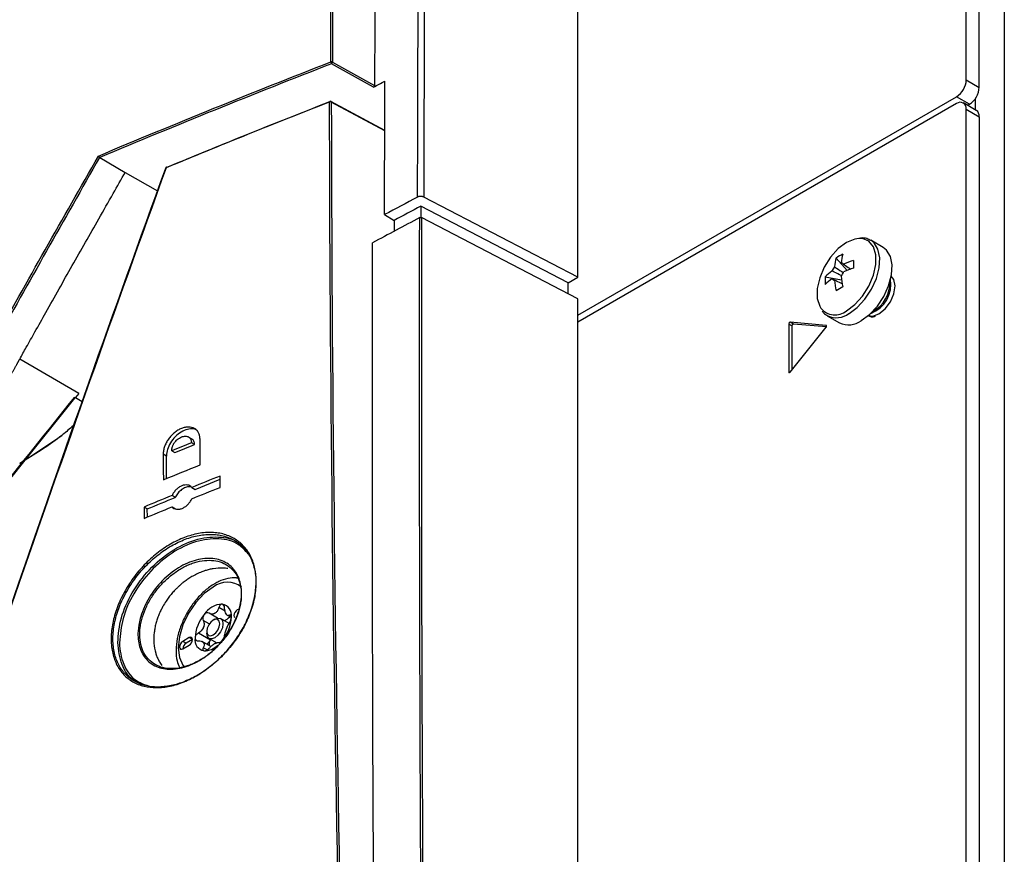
# Model space of a CAD drawing. Header units: millimetres. Extents: x 155473 to 158085, y 111018 to 114514.
# Tile 69 of 181: x 157719 to 157826, y 111686 to 111777. Entities that reach past the tile are written whole.
import ezdxf

# ---------------------------------------------------------------- set-up
doc = ezdxf.new("R2010")
doc.units = ezdxf.units.MM

msp = doc.modelspace()

# ---------------------------------------------------------------- linework, layer by layer
at = {"color": 7, "linetype": 'Continuous', "lineweight": 25}
for p, q in [((157821.83, 111770.2), (157821.83, 112099.02)), ((157825.98, 112099.38), (157825.98, 111405.12)), ((157823.24, 111769.38), (157823.24, 112098.2)), ((157779.49, 111748.67), (157779.49, 112054.87)), ((157757.2, 111769.4), (157752.62, 111771.95)), ((157752.72, 111772.14), (157757.31, 111769.58)), ((157821.83, 111770.2), (157823.24, 111769.38)), ((157779.49, 111744.53), (157820.77, 111768.36)), ((157822.18, 111767.55), (157820.77, 111768.36)), ((157822.8, 111768.13), (157822.8, 111766.94)), ((157758.42, 111764.69), (157752.55, 111767.85)), ((157758.42, 111764.64), (157752.59, 111767.78)), ((157820.77, 111767.61), (157779.49, 111743.78)), ((157822.93, 111766.87), (157821.52, 111767.68)), ((157821.97, 111767.42), (157822.18, 111767.55)), ((157821.83, 111398.74), (157821.83, 111767)), ((157821.83, 111767), (157823.24, 111766.18)), ((157823.24, 111766.18), (157823.24, 111397.92)), ((157727.34, 111761.72), (157730.12, 111760.11)), ((157730.12, 111760.11), (157733.64, 111758.08)), ((157779.49, 111748.67), (157762.67, 111757.41)), ((157778.43, 111748.06), (157762.34, 111756.42)), ((157762.34, 111756.42), (157762.34, 111755.19)), ((157758.4, 111755.5), (157759.44, 111754.87)), ((157759.44, 111754.87), (157759.44, 111753.68)), ((157779.49, 111746.3), (157762.43, 111755.17)), ((157812.77, 111751.93), (157811.42, 111752.71)), ((157807.64, 111750.77), (157808.83, 111749.4)), ((157778.43, 111748.06), (157779.49, 111748.67)), ((157778.43, 111746.85), (157778.43, 111748.06)), ((157806.46, 111748.72), (157808.23, 111748.38)), ((157807.19, 111748.51), (157807.38, 111748.41)), ((157779.49, 111643.46), (157779.49, 111746.3)), ((157802.47, 111743.57), (157802.47, 111738.34)), ((157802.83, 111743.37), (157802.47, 111743.57)), ((157806.56, 111743.42), (157802.63, 111743.77)), ((157802.99, 111743.57), (157802.63, 111743.77)), ((157806.58, 111743.25), (157802.99, 111743.57)), ((157806.6, 111743.4), (157806.56, 111743.42)), ((157806.67, 111744.48), (157808.02, 111743.7)), ((157806.67, 111744.48), (157806.72, 111744.45)), ((157802.63, 111738.33), (157806.56, 111743.21)), ((157802.83, 111743.37), (157802.83, 111738.57)), ((157725.06, 111736.01), (157718.61, 111739.73)), ((157802.58, 111738.28), (157802.47, 111738.34)), ((157725.06, 111736.01), (157724.7, 111735.55)), ((157724.61, 111735.61), (157724.7, 111735.55)), ((157724.7, 111735.55), (157725.43, 111735.13)), ((157718.64, 111728.37), (157723.21, 111731.43)), ((157737.43, 111731.02), (157737.02, 111731.25)), ((157737.69, 111730.42), (157737.34, 111730.63)), ((157735.19, 111729.75), (157735.54, 111729.55)), ((157734.61, 111729.16), (157734.25, 111729.37)), ((157734.63, 111726.72), (157734.61, 111729.16)), ((157737.73, 111725.54), (157740.46, 111726.64)), ((157737.38, 111725.75), (157737.73, 111725.54)), ((157735.58, 111724.66), (157735.22, 111724.87)), ((157732.52, 111723.41), (157732.17, 111723.61)), ((157732.53, 111722.53), (157732.52, 111723.41)), ((157735.23, 111723.64), (157735.59, 111723.43)), ((157741, 111712.26), (157740.33, 111712.65)), ((157742.5, 111712.49), (157742.33, 111712.39)), ((157739.28, 111710.87), (157738.63, 111711.25)), ((157740.18, 111711.5), (157739.26, 111712.03)), ((157739.89, 111711.39), (157739.72, 111711.29)), ((157741.45, 111710.92), (157740.52, 111711.46)), ((157741.24, 111711.81), (157741.69, 111711.55)), ((157741.68, 111711.72), (157741.5, 111711.83)), ((157737.1, 111709.37), (157736.39, 111708.96)), ((157737.45, 111709.17), (157736.75, 111708.76)), ((157737.45, 111709.17), (157737.1, 111709.37)), ((157739.43, 111709.1), (157738.1, 111709.87)), ((157739.01, 111710.07), (157739.01, 111709.86)), ((157739.27, 111709.29), (157740.1, 111708.81)), ((157739.5, 111709.16), (157739.43, 111709.1)), ((157736.75, 111708.76), (157736.39, 111708.96)), ((157736.39, 111708.15), (157737.1, 111708.56)), ((157739.47, 111708.4), (157738.52, 111708.95)), ((157739.04, 111708.03), (157738.63, 111708.27))]:
    msp.add_line(p, q, dxfattribs=at)
at = {"color": 7, "linetype": 'Continuous', "lineweight": 25, "flags": 128}
for points in [[(157752.4, 111767.79), (157752.4, 111767.81), (157752.4, 111767.83), (157752.41, 111767.84), (157752.42, 111767.85), (157752.43, 111767.85)], [(157734.53, 111760.59), (157734.53, 111760.59), (157734.53, 111760.6), (157734.54, 111760.6), (157734.55, 111760.61), (157734.56, 111760.61), (157734.58, 111760.61)], [(157734.58, 111760.61), (157734.58, 111760.63), (157734.59, 111760.65), (157734.59, 111760.67), (157734.6, 111760.68), (157734.61, 111760.68)], [(157762.34, 111756.42), (157761.98, 111756.23), (157761.62, 111756.03), (157761.25, 111755.84), (157760.89, 111755.65), (157760.53, 111755.45), (157760.16, 111755.26), (157759.8, 111755.07), (157759.44, 111754.87)], [(157810.13, 111752.9), (157809.69, 111752.84), (157808.78, 111752.46), (157807.88, 111751.79), (157807.04, 111750.87), (157806.35, 111749.77), (157805.85, 111748.6), (157805.59, 111747.43), (157805.59, 111746.37), (157805.85, 111745.51), (157805.98, 111745.29)], [(157808.78, 111745.02), (157809.69, 111745.7), (157810.53, 111746.62), (157811.22, 111747.71), (157811.71, 111748.89), (157811.97, 111750.05), (157811.97, 111751.11), (157811.71, 111751.98), (157811.22, 111752.59), (157810.53, 111752.88), (157810.13, 111752.9)], [(157809.05, 111744.71), (157809.95, 111745.38), (157810.79, 111746.29), (157811.5, 111747.36), (157812.03, 111748.53), (157812.33, 111749.7), (157812.4, 111750.79), (157812.21, 111751.72), (157811.79, 111752.41), (157811.42, 111752.7)], [(157810.39, 111743.94), (157811.3, 111744.6), (157812.14, 111745.51), (157812.85, 111746.58), (157813.37, 111747.75), (157813.68, 111748.92), (157813.74, 111750.01), (157813.56, 111750.94), (157813.14, 111751.63), (157812.77, 111751.93)], [(157811.17, 111744.49), (157811.63, 111744.43), (157812.31, 111744.67), (157812.99, 111745.21), (157813.56, 111745.99), (157813.94, 111746.87), (157814.08, 111747.73), (157813.94, 111748.43), (157813.66, 111748.8)], [(157806.56, 111743.21), (157806.58, 111743.24), (157806.6, 111743.27), (157806.61, 111743.31), (157806.61, 111743.34), (157806.61, 111743.37), (157806.6, 111743.4), (157806.58, 111743.41), (157806.56, 111743.42)], [(157802.47, 111738.34), (157802.48, 111738.31), (157802.49, 111738.29), (157802.5, 111738.27), (157802.53, 111738.26), (157802.55, 111738.27), (157802.58, 111738.28), (157802.61, 111738.3), (157802.63, 111738.33)], [(157724.59, 111735.49), (157718.59, 111727.98), (157714.7, 111723.11), (157710.81, 111718.25), (157706.92, 111713.38)], [(157739.72, 111714.89), (157738.73, 111714.17), (157737.81, 111713.2), (157737.01, 111712.04), (157736.41, 111710.77), (157736.02, 111709.49), (157735.89, 111708.27), (157736.02, 111707.2), (157736.41, 111706.36), (157736.53, 111706.19)], [(157742.33, 111712.39), (157742.2, 111712.28), (157742.08, 111712.13), (157742.01, 111711.95), (157741.98, 111711.78), (157742.01, 111711.64), (157742.08, 111711.55), (157742.08, 111711.55)], [(157739.89, 111711.39), (157740.23, 111711.51), (157740.52, 111711.46), (157740.71, 111711.23), (157740.78, 111710.88), (157740.71, 111710.45), (157740.52, 111710.01), (157740.23, 111709.63), (157739.89, 111709.35), (157739.56, 111709.23), (157739.27, 111709.29), (157739.08, 111709.51), (157739.01, 111709.86), (157739.01, 111709.86)], [(157739.72, 111711.29), (157739.45, 111711.07), (157739.22, 111710.76), (157739.06, 111710.41), (157739.01, 111710.07), (157739.06, 111709.79), (157739.22, 111709.61), (157739.45, 111709.56), (157739.72, 111709.66), (157739.99, 111709.88), (157740.22, 111710.19), (157740.37, 111710.54), (157740.42, 111710.88), (157740.37, 111711.16), (157740.22, 111711.34), (157739.99, 111711.39), (157739.72, 111711.29)], [(157737.1, 111708.56), (157737.24, 111708.67), (157737.35, 111708.82), (157737.43, 111709), (157737.45, 111709.17), (157737.43, 111709.31), (157737.35, 111709.4), (157737.24, 111709.42), (157737.1, 111709.37)], [(157736.39, 111708.96), (157736.26, 111708.86), (157736.14, 111708.7), (157736.07, 111708.52), (157736.04, 111708.35), (157736.07, 111708.21), (157736.14, 111708.12), (157736.26, 111708.1), (157736.39, 111708.15)]]:
    msp.add_lwpolyline(points, dxfattribs=at)
at = {"color": 7, "linetype": 'Continuous', "lineweight": 25}
for centre, radius, start, end in [((157752.62, 111771.93), 0.236, 63.6241, 110.6244), ((157752.82, 111772.16), 0.283, 181.3473, 225.2889), ((157752.49, 111772.15), 0.234, 303.6372, 357.5211), ((157819.53, 111770.3), 2.31, 302.6055, 357.3945), ((157820.94, 111769.49), 2.31, 302.6055, 357.3945), ((157752.48, 111767.57), 0.236, 63.693, 110.6306), ((157752.48, 111767.71), 0.15, 61.7344, 111.3714), ((157752.51, 111767.79), 0.0731, 353.4853, 57.3263), ((157821.18, 111767.1), 0.655, 350.786, 129.2033), ((157822.51, 111766.26), 0.739, 353.7012, 54.9867), ((157734.67, 111760.54), 0.15, 112.5057, 160.0927), ((157734.62, 111760.62), 0.0562, 44.0657, 105.6313), ((157810.76, 111746.2), 5.53, 115.637, 124.3576), ((157813.64, 111749.7), 5.48, 164.1794, 174.2752), ((157812.91, 111749.28), 5.48, 164.1794, 174.2752), ((157808.16, 111749.88), 0.36, 34.0284, 85.9608), ((157812.52, 111741.2), 9.77, 107.6977, 114.5644), ((157826.05, 111750.09), 16.5, 178.5397, 181.4603), ((157810.39, 111744.9), 5.48, 125.7222, 135.8186), ((157808.84, 111748.71), 1.77, 141.1423, 158.8577), ((157806.81, 111749.88), 1.77, 321.1423, 338.8577), ((157812.52, 111740.36), 9.77, 107.6977, 114.5644), ((157811.97, 111748.3), 5.53, 175.64, 184.36), ((157810.39, 111744.06), 5.48, 125.7222, 135.8186), ((157807.49, 111748.71), 0.36, 214.0284, 265.9608), ((157817.18, 111749.28), 9.77, 185.433, 192.3), ((157817.91, 111749.7), 9.77, 185.433, 192.3), ((157810.22, 111747.91), 3.4, 290.9416, 9.2835), ((157809.91, 111748.1), 3.6, 298.856, 1.1494), ((157816.25, 111733.12), 16.5, 118.5372, 121.4574), ((157807.51, 111746.54), 1.98, 219.2463, 309.8877), ((157807.65, 111746.65), 2.39, 247.1428, 305.7669), ((157802.67, 111743.58), 0.198, 101.219, 181.1919), ((157803.02, 111743.37), 0.198, 101.219, 181.1919), ((157809, 111745.85), 2.37, 245.381, 305.9294), ((157741.25, 111712.97), 2.45, 51.2643, 128.5273), ((157740.86, 111710.48), 2.56, 93.4295, 146.5651), ((157740.48, 111711.82), 1.23, 350.7481, 79.4532), ((157742.03, 111709.13), 4.3, 140.2279, 177.3607), ((157740.85, 111710.37), 1.91, 117.8394, 122.1552), ((157739.39, 111712.9), 1, 295.8812, 304.1134), ((157737.4, 111711.82), 4.3, 320.2279, 357.3607), ((157740.59, 111712.31), 1.13, 286.8917, 324.6675), ((157740.47, 111711.45), 0.818, 31.297, 38.9043), ((157741.49, 111712.16), 0.43, 207.8531, 222.3482), ((157741.71, 111709.3), 3.28, 157.2886, 160.3001), ((157737.05, 111711.11), 1.72, 335.9222, 341.6664), ((157738.08, 111711.45), 3.28, 337.2886, 340.3001), ((157742.74, 111709.64), 1.72, 155.9222, 161.6664), ((157738.95, 111709.13), 1.23, 170.7481, 259.4532), ((157739.98, 111708.48), 0.828, 131.8424, 146.6523), ((157737.14, 111708.13), 0.743, 121.6059, 178.3994), ((157739.32, 111709.3), 0.818, 211.297, 218.9043), ((157738.3, 111708.58), 0.43, 27.8531, 42.3482), ((157738.71, 111710.04), 2.11, 270.4003, 314.9305), ((157741.99, 111708.58), 2.72, 172.5136, 181.3716), ((157738.94, 111710.37), 1.91, 297.8394, 302.1552), ((157740.39, 111707.85), 1, 115.8812, 124.1134)]:
    msp.add_arc(centre, radius, start, end, dxfattribs=at)
for points, knots in [([(157762, 111757.41), (157762.01, 111760.36), (157762.02, 111766.26), (157762.05, 111775.11), (157762.09, 111783.99), (157762.13, 111792.89), (157762.19, 111801.81), (157762.25, 111810.75), (157762.32, 111819.7), (157762.4, 111828.66), (157762.48, 111837.62), (157762.58, 111846.6), (157762.68, 111855.58), (157762.78, 111864.57), (157762.9, 111873.55), (157763.03, 111882.53), (157763.16, 111891.51), (157763.3, 111900.49), (157763.49, 111912.17), (157763.75, 111926.5), (157764.08, 111943.46), (157764.44, 111960.31), (157764.83, 111977.08), (157765.24, 111993.78), (157765.68, 112010.44), (157766.15, 112027.06), (157766.65, 112043.67), (157767, 112054.74), (157767.18, 112060.27)], [0, 0, 0, 0, 0.028954, 0.057987, 0.087107, 0.116308, 0.145584, 0.174927, 0.204329, 0.233783, 0.26328, 0.292815, 0.322378, 0.351964, 0.381566, 0.411177, 0.440791, 0.470401, 0.5, 0.556428, 0.61247, 0.668205, 0.723711, 0.779065, 0.83433, 0.889549, 0.94476, 1, 1, 1, 1]), ([(157767.85, 112060.26), (157767.04, 112035.23), (157766.32, 112010.15), (157765.07, 111959.88), (157764.55, 111934.69), (157763.69, 111884.21), (157763.36, 111858.92), (157762.88, 111808.24), (157762.73, 111782.85), (157762.67, 111757.41)], [0, 0, 0, 0, 0.25, 0.25, 0.5, 0.5, 0.75, 0.75, 1, 1, 1, 1]), ([(157757.31, 111769.58), (157757.31, 111769.57), (157757.31, 111769.55), (157757.29, 111769.51), (157757.28, 111769.48), (157757.26, 111769.45), (157757.24, 111769.43), (157757.22, 111769.41), (157757.21, 111769.4), (157757.2, 111769.4)], [0, 0, 0, 0, 0.168518, 0.331044, 0.499479, 0.623076, 0.749375, 0.874059, 1, 1, 1, 1]), ([(157734.66, 111760.66), (157737.62, 111761.88), (157743.49, 111764.3), (157749.45, 111766.64), (157752.4, 111767.81)], [0, 0, 0, 0, 0.503935, 1, 1, 1, 1]), ([(157727.32, 111761.73), (157727.32, 111761.73), (157727.3, 111761.75), (157727.27, 111761.78), (157727.25, 111761.8), (157727.23, 111761.83), (157727.21, 111761.85), (157727.2, 111761.87), (157727.19, 111761.88), (157727.19, 111761.89)], [0, 0, 0, 0, 0.151634, 0.318865, 0.499289, 0.611738, 0.749446, 0.929555, 1, 1, 1, 1]), ([(157718.61, 111739.73), (157718.85, 111740.16), (157719.4, 111741.16), (157720.36, 111742.86), (157722.02, 111745.83), (157724.34, 111749.94), (157726.79, 111754.26), (157728.72, 111757.65), (157729.68, 111759.34), (157730.12, 111760.11)], [0, 0, 0, 0, 0.0634961, 0.1452497, 0.250078, 0.5001074, 0.7500804, 0.8863222, 1, 1, 1, 1]), ([(157762.67, 111757.41), (157762.66, 111757.42), (157762.63, 111757.44), (157762.57, 111757.45), (157762.51, 111757.47), (157762.43, 111757.48), (157762.34, 111757.49), (157762.24, 111757.48), (157762.16, 111757.47), (157762.07, 111757.45), (157762.02, 111757.42), (157762, 111757.41)], [0, 0, 0, 0, 0.082732, 0.165834, 0.250562, 0.374214, 0.499933, 0.622783, 0.749443, 0.874454, 1, 1, 1, 1]), ([(157762.23, 111755.17), (157761.37, 111754.71), (157759.66, 111753.8), (157757.95, 111752.89), (157757.09, 111752.43)], [0, 0, 0, 0, 0.4999997, 1, 1, 1, 1]), ([(157767.41, 111407.76), (157766.5, 111436.95), (157765.7, 111466.08), (157764.35, 111524.23), (157763.8, 111553.24), (157762.94, 111611.14), (157762.63, 111640.03), (157762.25, 111697.69), (157762.18, 111726.46), (157762.23, 111755.17)], [0, 0, 0, 0, 0.25, 0.25, 0.5, 0.5, 0.75, 0.75, 1, 1, 1, 1]), ([(157762.23, 111755.17), (157762.24, 111755.17), (157762.26, 111755.18), (157762.27, 111755.18), (157762.29, 111755.19), (157762.31, 111755.19), (157762.32, 111755.19), (157762.34, 111755.19), (157762.36, 111755.19), (157762.37, 111755.19), (157762.39, 111755.18), (157762.4, 111755.18), (157762.42, 111755.17), (157762.42, 111755.17), (157762.43, 111755.17), (157762.43, 111755.17)], [0, 0, 0, 0, 0.0000503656, 0.0000503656, 0.0000503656, 0.0001007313, 0.0001007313, 0.0001007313, 0.000151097, 0.000151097, 0.000151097, 0.0002014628, 0.0002014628, 0.0002014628, 0.0002202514, 0.0002202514, 0.0002202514, 0.0002202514]), ([(157762.43, 111755.17), (157762.38, 111726.46), (157762.45, 111697.69), (157762.83, 111640.03), (157763.14, 111611.14), (157764, 111553.24), (157764.55, 111524.23), (157765.9, 111466.09), (157766.7, 111436.95), (157767.61, 111407.76)], [0, 0, 0, 0, 0.25, 0.25, 0.5, 0.5, 0.75, 0.75, 1, 1, 1, 1]), ([(157811.4, 111752.67), (157811.27, 111752.75), (157810.95, 111752.96), (157810.54, 111752.96), (157810.3, 111752.95)], [0, 0, 0, 0, 0.396035, 1, 1, 1, 1]), ([(157808.46, 111750.09), (157808.53, 111750.04), (157808.79, 111749.86), (157809.05, 111749.68), (157809.25, 111749.55)], [0, 0, 0, 0, 0.25699, 1, 1, 1, 1]), ([(157808.21, 111748.85), (157807.95, 111748.98), (157807.61, 111749.14), (157807.27, 111749.31), (157807.19, 111749.35)], [0, 0, 0, 0, 0.76631, 1, 1, 1, 1]), ([(157807.46, 111749.82), (157807.53, 111749.77), (157807.86, 111749.55), (157808.19, 111749.33), (157808.44, 111749.16)], [0, 0, 0, 0, 0.224757, 1, 1, 1, 1]), ([(157808.32, 111747.94), (157808.11, 111748.04), (157807.82, 111748.18), (157807.53, 111748.32), (157807.46, 111748.35)], [0, 0, 0, 0, 0.742962, 1, 1, 1, 1]), ([(157806.12, 111745.01), (157806.17, 111744.93), (157806.32, 111744.68), (157806.58, 111744.56), (157806.75, 111744.48)], [0, 0, 0, 0, 0.349906, 1, 1, 1, 1]), ([(157811.19, 111744.45), (157811.32, 111744.41), (157811.47, 111744.35), (157811.65, 111744.36), (157811.69, 111744.36)], [0, 0, 0, 0, 0.807859, 1, 1, 1, 1]), ([(157634.19, 111665.71), (157634.3, 111665.77), (157634.73, 111666.02), (157635.68, 111666.57), (157637.29, 111667.49), (157639.54, 111668.77), (157642.44, 111670.41), (157646.01, 111672.4), (157650.26, 111674.74), (157655.2, 111677.41), (157660.84, 111680.41), (157667.19, 111683.73), (157674.29, 111687.35), (157679.55, 111689.96), (157682.71, 111691.51), (157683.49, 111691.89), (157684.26, 111692.27), (157685.03, 111692.65), (157685.79, 111693.02), (157686.54, 111693.39), (157687.3, 111693.75), (157688.04, 111694.12), (157688.78, 111694.5), (157689.51, 111694.91), (157690.23, 111695.36), (157690.94, 111695.84), (157691.64, 111696.34), (157692.32, 111696.87), (157692.99, 111697.42), (157693.65, 111697.99), (157694.29, 111698.57), (157694.91, 111699.18), (157695.51, 111699.8), (157696.1, 111700.43), (157696.66, 111701.07), (157697.21, 111701.73), (157697.73, 111702.39), (157698.23, 111703.06), (157698.72, 111703.74), (157699.18, 111704.42), (157699.62, 111705.11), (157700.03, 111705.8), (157700.42, 111706.49), (157700.79, 111707.18), (157701.16, 111707.86), (157701.52, 111708.54), (157701.88, 111709.2), (157702.24, 111709.86), (157702.59, 111710.52), (157702.94, 111711.16), (157703.29, 111711.8), (157703.63, 111712.43), (157703.96, 111713.05), (157704.3, 111713.67), (157704.62, 111714.28), (157704.95, 111714.88), (157705.27, 111715.48), (157705.59, 111716.06), (157705.9, 111716.65), (157706.22, 111717.22), (157706.52, 111717.78), (157706.83, 111718.34), (157707.12, 111718.89), (157707.42, 111719.44), (157707.71, 111719.98), (157708, 111720.5), (157708.28, 111721.03), (157708.57, 111721.54), (157708.84, 111722.05), (157709.12, 111722.55), (157709.39, 111723.04), (157709.65, 111723.53), (157709.91, 111724.01), (157710.17, 111724.48), (157710.43, 111724.94), (157710.68, 111725.4), (157710.92, 111725.85), (157711.17, 111726.29), (157711.41, 111726.73), (157711.64, 111727.16), (157711.87, 111727.58), (157712.1, 111727.99), (157712.33, 111728.4), (157712.55, 111728.8), (157712.76, 111729.19), (157712.97, 111729.58), (157713.18, 111729.95), (157713.39, 111730.33), (157713.59, 111730.69), (157713.79, 111731.05), (157713.98, 111731.4), (157714.17, 111731.74), (157714.35, 111732.07), (157714.54, 111732.4), (157714.71, 111732.72), (157714.89, 111733.04), (157715.06, 111733.34), (157715.22, 111733.64), (157715.38, 111733.93), (157715.54, 111734.22), (157715.7, 111734.5), (157715.85, 111734.77), (157715.99, 111735.03), (157716.14, 111735.29), (157716.28, 111735.54), (157716.41, 111735.78), (157716.54, 111736.02), (157716.67, 111736.25), (157716.79, 111736.47), (157716.91, 111736.68), (157717.03, 111736.89), (157717.14, 111737.09), (157717.24, 111737.28), (157717.35, 111737.47), (157717.45, 111737.64), (157717.54, 111737.82), (157717.63, 111737.98), (157717.72, 111738.14), (157717.8, 111738.29), (157717.88, 111738.43), (157717.96, 111738.57), (157718.03, 111738.7), (157718.1, 111738.82), (157718.16, 111738.93), (157718.22, 111739.04), (157718.28, 111739.14), (157718.33, 111739.24), (157718.38, 111739.32), (157718.43, 111739.4), (157718.47, 111739.47), (157718.5, 111739.54), (157718.53, 111739.6), (157718.56, 111739.65), (157718.59, 111739.69), (157718.6, 111739.72), (157718.61, 111739.73)], [0, 0, 0, 0, 0.003479, 0.013916, 0.031311, 0.055663, 0.086971, 0.125235, 0.170449, 0.222608, 0.281703, 0.347722, 0.420645, 0.50045, 0.508374, 0.516235, 0.524031, 0.531764, 0.539433, 0.547038, 0.55458, 0.562058, 0.569471, 0.576816, 0.584097, 0.591319, 0.59848, 0.605575, 0.612606, 0.619574, 0.626481, 0.633326, 0.640108, 0.646826, 0.653483, 0.660078, 0.66661, 0.67308, 0.679488, 0.685834, 0.692117, 0.698338, 0.704497, 0.710594, 0.716627, 0.722597, 0.728504, 0.734347, 0.740127, 0.745843, 0.751496, 0.757086, 0.762612, 0.768075, 0.773474, 0.77881, 0.784082, 0.789291, 0.794436, 0.799518, 0.804537, 0.809492, 0.814383, 0.819211, 0.823976, 0.828677, 0.833315, 0.837889, 0.842399, 0.846847, 0.85123, 0.855551, 0.859808, 0.864001, 0.868131, 0.872198, 0.876201, 0.880141, 0.884017, 0.88783, 0.89158, 0.895266, 0.898889, 0.902448, 0.905945, 0.909377, 0.912747, 0.916053, 0.919295, 0.922475, 0.92559, 0.928643, 0.931632, 0.934558, 0.937421, 0.94022, 0.942956, 0.945628, 0.948237, 0.950783, 0.953265, 0.955685, 0.95804, 0.960333, 0.962562, 0.964728, 0.966831, 0.96887, 0.970846, 0.972758, 0.974608, 0.976394, 0.978116, 0.979776, 0.981372, 0.982904, 0.984374, 0.98578, 0.987123, 0.988402, 0.989619, 0.990771, 0.991861, 0.992887, 0.99385, 0.99475, 0.995587, 0.99636, 0.99707, 0.997716, 0.9983, 0.99882, 0.999276, 0.99967, 1, 1, 1, 1]), ([(157724.61, 111735.61), (157724.62, 111735.6), (157724.63, 111735.59), (157724.65, 111735.57), (157724.65, 111735.55), (157724.63, 111735.52), (157724.61, 111735.5), (157724.59, 111735.49)], [0, 0, 0, 0, 0.168516, 0.3298043, 0.5004908, 0.7384996, 1, 1, 1, 1]), ([(157724.56, 111732.61), (157724.2, 111732.27), (157723.7, 111731.8), (157722.48, 111730.87), (157720.94, 111729.76), (157719.42, 111728.84), (157718.64, 111728.37)], [0, 0, 0, 0, 0.2181823, 0.3028512, 0.6416987, 1, 1, 1, 1]), ([(157738.28, 111731.01), (157738.27, 111731.14), (157738.26, 111731.26), (157738.21, 111731.5), (157738.17, 111731.61), (157738.06, 111731.81), (157738, 111731.9), (157737.85, 111732.06), (157737.76, 111732.12), (157737.48, 111732.28), (157737.26, 111732.34), (157736.89, 111732.34), (157736.77, 111732.33), (157736.51, 111732.27), (157736.38, 111732.23), (157736.12, 111732.13), (157735.99, 111732.06), (157735.73, 111731.9), (157735.61, 111731.82), (157735.37, 111731.62), (157735.25, 111731.51), (157735.03, 111731.28), (157734.93, 111731.15), (157734.75, 111730.89), (157734.66, 111730.76), (157734.52, 111730.48), (157734.45, 111730.34), (157734.35, 111730.06), (157734.32, 111729.92), (157734.27, 111729.64), (157734.25, 111729.5), (157734.25, 111729.37)], [0, 0, 0, 0, 0.0625, 0.0625, 0.125, 0.125, 0.1875, 0.1875, 0.25, 0.25, 0.375, 0.375, 0.4375, 0.4375, 0.5, 0.5, 0.5625, 0.5625, 0.625, 0.625, 0.6875, 0.6875, 0.75, 0.75, 0.8125, 0.8125, 0.875, 0.875, 0.9375, 0.9375, 1, 1, 1, 1]), ([(157738.01, 111731.94), (157737.91, 111732), (157737.65, 111732.16), (157737.07, 111732.14), (157736.38, 111731.91), (157735.71, 111731.45), (157735.15, 111730.82), (157734.76, 111730.09), (157734.62, 111729.53), (157734.61, 111729.23), (157734.61, 111729.16)], [0, 0, 0, 0, 0.091001, 0.234583, 0.37995, 0.526046, 0.67148, 0.815175, 0.956854, 1, 1, 1, 1]), ([(157735.19, 111729.75), (157735.19, 111729.78), (157735.19, 111729.84), (157735.2, 111729.93), (157735.22, 111730.03), (157735.24, 111730.13), (157735.28, 111730.23), (157735.32, 111730.34), (157735.37, 111730.44), (157735.43, 111730.54), (157735.56, 111730.73), (157735.82, 111731.01), (157736.24, 111731.28), (157736.61, 111731.36), (157736.86, 111731.33), (157737.02, 111731.26), (157737.14, 111731.17), (157737.23, 111731.06), (157737.29, 111730.93), (157737.33, 111730.79), (157737.34, 111730.68), (157737.34, 111730.63)], [0, 0, 0, 0, 0.026661, 0.053612, 0.080859, 0.108406, 0.136259, 0.164425, 0.192906, 0.22171, 0.250839, 0.358307, 0.499776, 0.624375, 0.69052, 0.749576, 0.802427, 0.853868, 0.903924, 0.952625, 1, 1, 1, 1]), ([(157737.34, 111730.63), (157736.98, 111730.48), (157736.26, 111730.19), (157735.54, 111729.9), (157735.19, 111729.75)], [0, 0, 0, 0, 0.4999284, 1, 1, 1, 1]), ([(157737.69, 111730.42), (157737.68, 111730.55), (157737.65, 111730.75), (157737.52, 111730.95), (157737.42, 111731.01), (157737.37, 111731.05)], [0, 0, 0, 0, 0.483964, 0.739924, 1, 1, 1, 1]), ([(157735.54, 111729.55), (157735.9, 111729.69), (157736.62, 111729.98), (157737.33, 111730.28), (157737.69, 111730.42)], [0, 0, 0, 0, 0.5000716, 1, 1, 1, 1]), ([(157737.38, 111725.75), (157737.32, 111725.82), (157737.26, 111725.88), (157737.1, 111725.97), (157737.01, 111726), (157736.82, 111726.03), (157736.72, 111726.03), (157736.51, 111726), (157736.4, 111725.97), (157736.19, 111725.88), (157736.08, 111725.82), (157735.87, 111725.68), (157735.77, 111725.6), (157735.58, 111725.42), (157735.5, 111725.31), (157735.34, 111725.1), (157735.28, 111724.99), (157735.22, 111724.87)], [0, 0, 0, 0, 0.125, 0.125, 0.25, 0.25, 0.375, 0.375, 0.5, 0.5, 0.625, 0.625, 0.75, 0.75, 0.875, 0.875, 1, 1, 1, 1]), ([(157737.34, 111725.77), (157737.26, 111725.8), (157737.07, 111725.85), (157736.69, 111725.76), (157736.26, 111725.53), (157735.88, 111725.17), (157735.67, 111724.86), (157735.59, 111724.69), (157735.58, 111724.66)], [0, 0, 0, 0, 0.136786, 0.343747, 0.55247, 0.761045, 0.967626, 1, 1, 1, 1]), ([(157735.23, 111723.64), (157735.29, 111723.57), (157735.36, 111723.51), (157735.51, 111723.42), (157735.6, 111723.39), (157735.79, 111723.36), (157735.89, 111723.36), (157736.1, 111723.39), (157736.21, 111723.42), (157736.42, 111723.51), (157736.53, 111723.56), (157736.74, 111723.7), (157736.84, 111723.79), (157737.03, 111723.97), (157737.12, 111724.07), (157737.27, 111724.29), (157737.33, 111724.4), (157737.39, 111724.52)], [0, 0, 0, 0, 0.125, 0.125, 0.25, 0.25, 0.375, 0.375, 0.5, 0.5, 0.625, 0.625, 0.75, 0.75, 0.875, 0.875, 1, 1, 1, 1]), ([(157728.58, 111709.14), (157728.58, 111709.41), (157728.59, 111709.67), (157728.64, 111710.21), (157728.67, 111710.48), (157728.82, 111711.3), (157728.97, 111711.86), (157729.26, 111712.7), (157729.37, 111712.98), (157729.61, 111713.53), (157729.74, 111713.81), (157730.16, 111714.62), (157730.49, 111715.15), (157731.22, 111716.19), (157731.61, 111716.67), (157732.25, 111717.36), (157732.47, 111717.58), (157732.92, 111718.01), (157733.16, 111718.21), (157733.87, 111718.8), (157734.35, 111719.14), (157735.11, 111719.6), (157735.36, 111719.74), (157735.87, 111719.99), (157736.13, 111720.11), (157736.9, 111720.42), (157737.41, 111720.58), (157738.17, 111720.74), (157738.42, 111720.78), (157738.92, 111720.83), (157739.4, 111720.85), (157739.87, 111720.82), (157740.33, 111720.77), (157740.55, 111720.73), (157741.21, 111720.56), (157741.61, 111720.4), (157742.17, 111720.08), (157742.34, 111719.96), (157742.68, 111719.7), (157742.84, 111719.55), (157743.29, 111719.09), (157743.54, 111718.74), (157743.85, 111718.15), (157743.94, 111717.94), (157744.1, 111717.51), (157744.17, 111717.28), (157744.33, 111716.58), (157744.39, 111716.08), (157744.4, 111715.05), (157744.35, 111714.52), (157744.21, 111713.69), (157744.14, 111713.41), (157744, 111712.86), (157743.82, 111712.31), (157743.6, 111711.75), (157743.36, 111711.2), (157743.23, 111710.92), (157742.79, 111710.11), (157742.47, 111709.58), (157741.74, 111708.56), (157741.33, 111708.07), (157740.47, 111707.16), (157740.02, 111706.74), (157739.3, 111706.16), (157739.06, 111705.98), (157738.56, 111705.63), (157738.32, 111705.47), (157737.56, 111705.02), (157737.05, 111704.76), (157736.02, 111704.34), (157735.51, 111704.18), (157734.75, 111704.02), (157734.51, 111703.98), (157734.01, 111703.93), (157733.77, 111703.92), (157733.05, 111703.91), (157732.6, 111703.97), (157731.74, 111704.18), (157731.33, 111704.34), (157730.59, 111704.76), (157730.26, 111705.02), (157729.82, 111705.48), (157729.69, 111705.64), (157729.44, 111706), (157729.32, 111706.18), (157729.02, 111706.77), (157728.86, 111707.2), (157728.65, 111708.13), (157728.59, 111708.62), (157728.58, 111709.14)], [0, 0, 0, 0, 0.015625, 0.015625, 0.03125, 0.03125, 0.0625, 0.0625, 0.078125, 0.078125, 0.09375, 0.09375, 0.125, 0.125, 0.15625, 0.15625, 0.171875, 0.171875, 0.1875, 0.1875, 0.21875, 0.21875, 0.234375, 0.234375, 0.25, 0.25, 0.28125, 0.28125, 0.296875, 0.296875, 0.3125, 0.328125, 0.328125, 0.34375, 0.34375, 0.375, 0.375, 0.390625, 0.390625, 0.40625, 0.40625, 0.4375, 0.4375, 0.453125, 0.453125, 0.46875, 0.46875, 0.5, 0.5, 0.53125, 0.53125, 0.546875, 0.546875, 0.5625, 0.578125, 0.578125, 0.59375, 0.59375, 0.625, 0.625, 0.65625, 0.65625, 0.6875, 0.6875, 0.703125, 0.703125, 0.71875, 0.71875, 0.75, 0.75, 0.78125, 0.78125, 0.796875, 0.796875, 0.8125, 0.8125, 0.84375, 0.84375, 0.875, 0.875, 0.90625, 0.90625, 0.921875, 0.921875, 0.9375, 0.9375, 0.96875, 0.96875, 1, 1, 1, 1]), ([(157728.78, 111709.14), (157728.78, 111708.62), (157728.84, 111708.14), (157729.05, 111707.22), (157729.21, 111706.8), (157729.51, 111706.22), (157729.62, 111706.04), (157729.87, 111705.69), (157730, 111705.53), (157730.44, 111705.07), (157730.76, 111704.82), (157731.49, 111704.4), (157731.89, 111704.24), (157732.74, 111704.04), (157733.18, 111703.98), (157733.89, 111703.98), (157734.13, 111704), (157734.62, 111704.05), (157734.87, 111704.09), (157735.61, 111704.24), (157736.11, 111704.4), (157737.13, 111704.81), (157737.64, 111705.06), (157738.38, 111705.5), (157738.62, 111705.66), (157739.11, 111706), (157739.35, 111706.19), (157740.06, 111706.76), (157740.5, 111707.17), (157741.35, 111708.06), (157741.75, 111708.55), (157742.47, 111709.54), (157742.79, 111710.06), (157743.22, 111710.87), (157743.35, 111711.14), (157743.59, 111711.68), (157743.81, 111712.23), (157743.98, 111712.77), (157744.13, 111713.32), (157744.19, 111713.59), (157744.33, 111714.4), (157744.38, 111714.93), (157744.37, 111715.94), (157744.31, 111716.43), (157744.15, 111717.12), (157744.08, 111717.34), (157743.92, 111717.77), (157743.83, 111717.98), (157743.53, 111718.56), (157743.28, 111718.91), (157742.84, 111719.36), (157742.68, 111719.51), (157742.35, 111719.77), (157742.17, 111719.88), (157741.63, 111720.2), (157741.23, 111720.36), (157740.58, 111720.52), (157740.36, 111720.56), (157739.91, 111720.62), (157739.45, 111720.64), (157738.97, 111720.62), (157738.48, 111720.57), (157738.23, 111720.53), (157737.48, 111720.38), (157736.98, 111720.23), (157736.22, 111719.92), (157735.97, 111719.81), (157735.46, 111719.55), (157735.21, 111719.41), (157734.47, 111718.97), (157733.99, 111718.63), (157733.29, 111718.06), (157733.05, 111717.85), (157732.61, 111717.44), (157732.39, 111717.22), (157731.76, 111716.54), (157731.38, 111716.07), (157730.65, 111715.05), (157730.34, 111714.53), (157729.92, 111713.73), (157729.79, 111713.46), (157729.55, 111712.91), (157729.44, 111712.63), (157729.15, 111711.81), (157729.01, 111711.26), (157728.82, 111710.18), (157728.77, 111709.65), (157728.78, 111709.14)], [0, 0, 0, 0, 0.03125, 0.03125, 0.0625, 0.0625, 0.078125, 0.078125, 0.09375, 0.09375, 0.125, 0.125, 0.15625, 0.15625, 0.1875, 0.1875, 0.203125, 0.203125, 0.21875, 0.21875, 0.25, 0.25, 0.28125, 0.28125, 0.296875, 0.296875, 0.3125, 0.3125, 0.34375, 0.34375, 0.375, 0.375, 0.40625, 0.40625, 0.421875, 0.421875, 0.4375, 0.453125, 0.453125, 0.46875, 0.46875, 0.5, 0.5, 0.53125, 0.53125, 0.546875, 0.546875, 0.5625, 0.5625, 0.59375, 0.59375, 0.609375, 0.609375, 0.625, 0.625, 0.65625, 0.65625, 0.671875, 0.671875, 0.6875, 0.703125, 0.703125, 0.71875, 0.71875, 0.75, 0.75, 0.765625, 0.765625, 0.78125, 0.78125, 0.8125, 0.8125, 0.828125, 0.828125, 0.84375, 0.84375, 0.875, 0.875, 0.90625, 0.90625, 0.921875, 0.921875, 0.9375, 0.9375, 0.96875, 0.96875, 1, 1, 1, 1]), ([(157729.31, 111708.83), (157729.38, 111709.72), (157729.53, 111711.49), (157730.79, 111714.31), (157732.68, 111716.86), (157735.09, 111718.89), (157737.75, 111720.17), (157740.31, 111720.48), (157742.21, 111720.08), (157742.9, 111719.32), (157743.1, 111719.1)], [0, 0, 0, 0, 0.131943, 0.264411, 0.397629, 0.532393, 0.668954, 0.806832, 0.944886, 1, 1, 1, 1]), ([(157743.52, 111718.5), (157743.2, 111718.87), (157742.4, 111719.79), (157740.36, 111720.28), (157737.82, 111719.97), (157735.2, 111718.72), (157732.83, 111716.72), (157730.96, 111714.22), (157729.72, 111711.44), (157729.57, 111709.7), (157729.5, 111708.82)], [0, 0, 0, 0, 0.088748, 0.221897, 0.354884, 0.486599, 0.616572, 0.745041, 0.872776, 1, 1, 1, 1]), ([(157742.79, 111714.54), (157742.81, 111714.08), (157742.79, 111713.61), (157742.7, 111713.12), (157742.59, 111712.46), (157742.36, 111711.77), (157742.05, 111711.11), (157742.04, 111711.1), (157742.04, 111711.09), (157742.04, 111711.09), (157741.72, 111710.41), (157741.29, 111709.74), (157740.8, 111709.14), (157740.31, 111708.53), (157739.74, 111707.97), (157739.14, 111707.51), (157738.54, 111707.05), (157737.89, 111706.67), (157737.25, 111706.4), (157736.61, 111706.14), (157735.97, 111705.98), (157735.36, 111705.94), (157734.77, 111705.9), (157734.2, 111705.97), (157733.7, 111706.15), (157733.21, 111706.34), (157732.78, 111706.63), (157732.43, 111707.01), (157732.09, 111707.39), (157731.84, 111707.87), (157731.68, 111708.41), (157731.54, 111708.91), (157731.48, 111709.48), (157731.52, 111710.07), (157731.55, 111710.51), (157731.62, 111710.97), (157731.75, 111711.44), (157731.93, 111712.11), (157732.22, 111712.81), (157732.59, 111713.47), (157732.96, 111714.13), (157733.43, 111714.78), (157733.96, 111715.35), (157734.49, 111715.92), (157735.09, 111716.43), (157735.71, 111716.84), (157736.33, 111717.25), (157736.98, 111717.56), (157737.62, 111717.76), (157738.25, 111717.96), (157738.89, 111718.04), (157739.47, 111718.01), (157740.04, 111717.98), (157740.58, 111717.83), (157741.03, 111717.58), (157741.5, 111717.32), (157741.89, 111716.96), (157742.18, 111716.5), (157742.46, 111716.07), (157742.65, 111715.56), (157742.74, 111715), (157742.77, 111714.85), (157742.78, 111714.69), (157742.79, 111714.54)], [0, 0, 0, 0, 0.00168313, 0.00168313, 0.00168313, 0.00396726, 0.00396726, 0.00396726, 0.00398781, 0.00398781, 0.00398781, 0.00632781, 0.00632781, 0.00632781, 0.00869114, 0.00869114, 0.00869114, 0.01105724, 0.01105724, 0.01105724, 0.01340554, 0.01340554, 0.01340554, 0.01572071, 0.01572071, 0.01572071, 0.01800572, 0.01800572, 0.01800572, 0.02027547, 0.02027547, 0.02027547, 0.02239229, 0.02239229, 0.02239229, 0.02395872, 0.02395872, 0.02395872, 0.0262688, 0.0262688, 0.0262688, 0.0286116, 0.0286116, 0.0286116, 0.03097809, 0.03097809, 0.03097809, 0.03334317, 0.03334317, 0.03334317, 0.03568554, 0.03568554, 0.03568554, 0.03799308, 0.03799308, 0.03799308, 0.04032511, 0.04032511, 0.04032511, 0.04253742, 0.04253742, 0.04253742, 0.04311336, 0.04311336, 0.04311336, 0.04311336]), ([(157742.77, 111714.4), (157742.76, 111714.49), (157742.76, 111714.58), (157742.74, 111714.75), (157742.72, 111714.84), (157742.68, 111715.09), (157742.64, 111715.25), (157742.5, 111715.72), (157742.37, 111716.01), (157742.04, 111716.54), (157741.85, 111716.77), (157741.52, 111717.06), (157741.4, 111717.15), (157741.15, 111717.32), (157741.02, 111717.4), (157740.61, 111717.59), (157740.31, 111717.69), (157739.69, 111717.8), (157739.36, 111717.82), (157738.67, 111717.78), (157738.33, 111717.73), (157737.79, 111717.59), (157737.61, 111717.54), (157737.25, 111717.41), (157737.07, 111717.34), (157736.53, 111717.09), (157736.18, 111716.9), (157735.48, 111716.44), (157735.14, 111716.18), (157734.66, 111715.76), (157734.5, 111715.61), (157734.19, 111715.3), (157734.04, 111715.14), (157733.61, 111714.64), (157733.34, 111714.3), (157732.86, 111713.57), (157732.64, 111713.19), (157732.28, 111712.42), (157732.13, 111712.03), (157731.95, 111711.45), (157731.9, 111711.25), (157731.81, 111710.86), (157731.78, 111710.67), (157731.7, 111710.1), (157731.69, 111709.73), (157731.74, 111709.03), (157731.79, 111708.69), (157731.98, 111708.06), (157732.11, 111707.78), (157732.35, 111707.39), (157732.44, 111707.26), (157732.63, 111707.03), (157732.73, 111706.93), (157733.06, 111706.63), (157733.31, 111706.47), (157733.71, 111706.27), (157733.86, 111706.21), (157734.15, 111706.12), (157734.3, 111706.08), (157734.77, 111706), (157735.09, 111705.98), (157735.78, 111706.02), (157736.13, 111706.08), (157736.66, 111706.22), (157736.84, 111706.27), (157737.2, 111706.4), (157737.38, 111706.47), (157737.92, 111706.72), (157738.28, 111706.91), (157738.97, 111707.36), (157739.32, 111707.62), (157739.97, 111708.19), (157740.27, 111708.49), (157740.71, 111708.99), (157740.85, 111709.16), (157741.12, 111709.51), (157741.25, 111709.68), (157741.61, 111710.22), (157741.82, 111710.6), (157742.2, 111711.37), (157742.35, 111711.76), (157742.53, 111712.34), (157742.58, 111712.53), (157742.67, 111712.92), (157742.7, 111713.11), (157742.74, 111713.39), (157742.75, 111713.49), (157742.77, 111713.63), (157742.78, 111713.68), (157742.78, 111713.75), (157742.78, 111713.77), (157742.78, 111713.82), (157742.78, 111713.84), (157742.78, 111714.04), (157742.78, 111714.22), (157742.77, 111714.4)], [0, 0, 0, 0, 0.007812, 0.007812, 0.015625, 0.015625, 0.03125, 0.03125, 0.0625, 0.0625, 0.09375, 0.09375, 0.109375, 0.109375, 0.125, 0.125, 0.15625, 0.15625, 0.1875, 0.1875, 0.21875, 0.21875, 0.234375, 0.234375, 0.25, 0.25, 0.28125, 0.28125, 0.3125, 0.3125, 0.328125, 0.328125, 0.34375, 0.34375, 0.375, 0.375, 0.40625, 0.40625, 0.4375, 0.4375, 0.453125, 0.453125, 0.46875, 0.46875, 0.5, 0.5, 0.53125, 0.53125, 0.5625, 0.5625, 0.578125, 0.578125, 0.59375, 0.59375, 0.625, 0.625, 0.640625, 0.640625, 0.65625, 0.65625, 0.6875, 0.6875, 0.71875, 0.71875, 0.734375, 0.734375, 0.75, 0.75, 0.78125, 0.78125, 0.8125, 0.8125, 0.84375, 0.84375, 0.859375, 0.859375, 0.875, 0.875, 0.90625, 0.90625, 0.9375, 0.9375, 0.953125, 0.953125, 0.96875, 0.96875, 0.976563, 0.976563, 0.980469, 0.980469, 0.982422, 0.982422, 0.984375, 0.984375, 1, 1, 1, 1]), ([(157739.71, 111716.89), (157739.64, 111716.88), (157739.49, 111716.85), (157739.27, 111716.8), (157739.04, 111716.74), (157738.82, 111716.68), (157738.67, 111716.62), (157738.6, 111716.6)], [0, 0, 0, 0, 0.2009, 0.40106, 0.600771, 0.800322, 1, 1, 1, 1]), ([(157742.35, 111715.85), (157742.32, 111715.86), (157741.99, 111715.95), (157741.29, 111715.84), (157740.5, 111715.59), (157739.84, 111715.24), (157739.17, 111714.81), (157738.34, 111714.08), (157737.45, 111713.03), (157736.7, 111711.84), (157736.12, 111710.56), (157735.75, 111709.25), (157735.62, 111707.99), (157735.7, 111706.92), (157735.93, 111706.36), (157736.03, 111706.14)], [0, 0, 0, 0, 0.009425, 0.094404, 0.183124, 0.222093, 0.272597, 0.366969, 0.461073, 0.55494, 0.64888, 0.743207, 0.838332, 0.934594, 1, 1, 1, 1]), ([(157737.49, 111716.09), (157737.42, 111716.05), (157737.28, 111715.97), (157737.06, 111715.83), (157736.85, 111715.69), (157736.65, 111715.54), (157736.51, 111715.44), (157736.44, 111715.38)], [0, 0, 0, 0, 0.2004409, 0.4003604, 0.6000581, 0.7998366, 1, 1, 1, 1]), ([(157735.46, 111714.47), (157735.4, 111714.41), (157735.29, 111714.28), (157735.12, 111714.09), (157734.96, 111713.89), (157734.81, 111713.68), (157734.71, 111713.54), (157734.66, 111713.47)], [0, 0, 0, 0, 0.20023, 0.400039, 0.599732, 0.799617, 1, 1, 1, 1]), ([(157736.44, 111715.38), (157736.41, 111715.36), (157736.32, 111715.29), (157736.16, 111715.14), (157735.96, 111714.95), (157735.75, 111714.76), (157735.59, 111714.61), (157735.51, 111714.53), (157735.48, 111714.5)], [0, 0, 0, 0, 0.1086863, 0.2495259, 0.500386, 0.7523371, 0.8988179, 1, 1, 1, 1]), ([(157734, 111712.33), (157733.96, 111712.25), (157733.89, 111712.1), (157733.78, 111711.86), (157733.69, 111711.62), (157733.61, 111711.38), (157733.56, 111711.22), (157733.53, 111711.14)], [0, 0, 0, 0, 0.200128, 0.400081, 0.599968, 0.799902, 1, 1, 1, 1]), ([(157734.3, 111712.91), (157734.27, 111712.85), (157734.2, 111712.72), (157734.09, 111712.53), (157734.03, 111712.4), (157734, 111712.33)], [0, 0, 0, 0, 0.333215, 0.666422, 1, 1, 1, 1]), ([(157740.33, 111712.65), (157740.29, 111712.53), (157740.25, 111712.41), (157740.12, 111712.21), (157740.04, 111712.13), (157739.96, 111712.07)], [0, 0, 0, 0, 0.5, 0.5, 1, 1, 1, 1]), ([(157740.71, 111713.03), (157740.63, 111713.03), (157740.56, 111713), (157740.42, 111712.86), (157740.36, 111712.76), (157740.33, 111712.65)], [0, 0, 0, 0, 0.5, 0.5, 1, 1, 1, 1]), ([(157740.96, 111712.59), (157740.96, 111712.71), (157740.93, 111712.81), (157740.84, 111712.97), (157740.78, 111713.02), (157740.71, 111713.03)], [0, 0, 0, 0, 0.5, 0.5, 1, 1, 1, 1]), ([(157738.73, 111711.88), (157738.65, 111711.79), (157738.61, 111711.68), (157738.57, 111711.45), (157738.59, 111711.34), (157738.63, 111711.25)], [0, 0, 0, 0, 0.5, 0.5, 1, 1, 1, 1]), ([(157738.63, 111711.25), (157738.68, 111711.15), (157738.71, 111711.04), (157738.73, 111710.8), (157738.72, 111710.68), (157738.68, 111710.56)], [0, 0, 0, 0, 0.5, 0.5, 1, 1, 1, 1]), ([(157739.26, 111712.03), (157739.18, 111712.08), (157739.09, 111712.09), (157738.89, 111712.04), (157738.8, 111711.97), (157738.73, 111711.88)], [0, 0, 0, 0, 0.5, 0.5, 1, 1, 1, 1]), ([(157741.5, 111711.83), (157741.44, 111711.8), (157741.35, 111711.76), (157741.27, 111711.81), (157741.24, 111711.82)], [0, 0, 0, 0, 0.629107, 1, 1, 1, 1]), ([(157741.7, 111711.62), (157741.7, 111711.71), (157741.68, 111711.79), (157741.6, 111711.87), (157741.55, 111711.87), (157741.5, 111711.83)], [0, 0, 0, 0, 0.5, 0.5, 1, 1, 1, 1]), ([(157741.5, 111710.99), (157741.55, 111711.07), (157741.6, 111711.18), (157741.68, 111711.4), (157741.7, 111711.52), (157741.7, 111711.62)], [0, 0, 0, 0, 0.5, 0.5, 1, 1, 1, 1]), ([(157733.53, 111711.14), (157733.51, 111711.06), (157733.46, 111710.9), (157733.4, 111710.66), (157733.35, 111710.41), (157733.31, 111710.17), (157733.29, 111710.02), (157733.28, 111709.94)], [0, 0, 0, 0, 0.1999428, 0.3995834, 0.5992516, 0.7992797, 1, 1, 1, 1]), ([(157740.96, 111709.61), (157740.96, 111709.68), (157740.98, 111709.77), (157741.03, 111709.96), (157741.06, 111710.07), (157741.11, 111710.18)], [0, 0, 0, 0, 0.5, 0.5, 1, 1, 1, 1]), ([(157738.1, 111709.87), (157737.99, 111709.81), (157737.9, 111709.73), (157737.77, 111709.54), (157737.74, 111709.43), (157737.74, 111709.33)], [0, 0, 0, 0, 0.5, 0.5, 1, 1, 1, 1]), ([(157737.74, 111709.33), (157737.74, 111709.24), (157737.77, 111709.15), (157737.9, 111709.04), (157737.99, 111709.02), (157738.1, 111709.03)], [0, 0, 0, 0, 0.5, 0.5, 1, 1, 1, 1]), ([(157740.33, 111708.83), (157740.36, 111708.81), (157740.42, 111708.82), (157740.56, 111708.9), (157740.63, 111708.98), (157740.71, 111709.07)], [0, 0, 0, 0, 0.5, 0.5, 1, 1, 1, 1]), ([(157740.71, 111709.07), (157740.78, 111709.16), (157740.84, 111709.26), (157740.93, 111709.46), (157740.96, 111709.55), (157740.96, 111709.61)], [0, 0, 0, 0, 0.5, 0.5, 1, 1, 1, 1]), ([(157732.25, 111704.17), (157731.83, 111704.32), (157730.73, 111704.72), (157729.61, 111706.35), (157729.4, 111708), (157729.31, 111708.83)], [0, 0, 0, 0, 0.23131, 0.617033, 1, 1, 1, 1]), ([(157729.5, 111708.82), (157729.5, 111708.82), (157729.51, 111707.97), (157729.67, 111707.17), (157730.25, 111705.8), (157730.97, 111704.71), (157732.16, 111704.28), (157732.67, 111704.11)], [0, 0, 0, 0, 0.002259, 0.362612, 0.363737, 0.730067, 1, 1, 1, 1]), ([(157738.1, 111709.03), (157738.21, 111709.04), (157738.31, 111709.03), (157738.49, 111708.97), (157738.57, 111708.93), (157738.62, 111708.87)], [0, 0, 0, 0, 0.5, 0.5, 1, 1, 1, 1]), ([(157738.63, 111708.27), (157738.59, 111708.18), (157738.57, 111708.09), (157738.61, 111707.97), (157738.65, 111707.93), (157738.73, 111707.92)], [0, 0, 0, 0, 0.5, 0.5, 1, 1, 1, 1]), ([(157738.73, 111707.92), (157738.8, 111707.92), (157738.89, 111707.94), (157739.09, 111708.05), (157739.18, 111708.13), (157739.26, 111708.21)], [0, 0, 0, 0, 0.5, 0.5, 1, 1, 1, 1]), ([(157739.09, 111708.62), (157739.1, 111708.64), (157739.11, 111708.72), (157739.18, 111708.83), (157739.25, 111708.9), (157739.29, 111708.94)], [0, 0, 0, 0, 0.21855, 0.617531, 1, 1, 1, 1]), ([(157739.26, 111708.21), (157739.35, 111708.3), (157739.44, 111708.39), (157739.64, 111708.55), (157739.74, 111708.62), (157739.83, 111708.68)], [0, 0, 0, 0, 0.5, 0.5, 1, 1, 1, 1]), ([(157733.44, 111707.69), (157733.46, 111707.62), (157733.5, 111707.49), (157733.57, 111707.3), (157733.66, 111707.11), (157733.74, 111706.93), (157733.81, 111706.81), (157733.84, 111706.75)], [0, 0, 0, 0, 0.200213, 0.400006, 0.599695, 0.799589, 1, 1, 1, 1])]:
    msp.add_open_spline(points, degree=3, knots=knots, dxfattribs=at)
for points in [[(157752.53, 111772.15), (157752.52, 111782.8), (157752.55, 111793.43), (157752.61, 111804.05)], [(157752.8, 111804.04), (157752.74, 111793.42), (157752.71, 111782.79), (157752.72, 111772.14)], [(157757.47, 111801.46), (157757.4, 111790.84), (157757.34, 111780.22), (157757.31, 111769.58)], [(157727.19, 111761.89), (157735.55, 111765.41), (157744, 111768.83), (157752.53, 111772.15)], [(157752.62, 111771.95), (157744.08, 111768.64), (157735.65, 111765.22), (157727.34, 111761.72)], [(157757.2, 111769.4), (157757.61, 111769.62), (157758.02, 111769.84), (157758.43, 111770.06)], [(157758.4, 111755.5), (157758.41, 111760.35), (157758.42, 111765.21), (157758.43, 111770.06)], [(157752.4, 111767.79), (157746.4, 111765.44), (157740.46, 111763.05), (157734.58, 111760.61)], [(157753.43, 111677.54), (157752.8, 111707.77), (157752.46, 111737.86), (157752.4, 111767.79)], [(157752.59, 111767.78), (157752.64, 111737.85), (157752.99, 111707.76), (157753.61, 111677.53)], [(157715.65, 111741.43), (157719.46, 111748.28), (157723.31, 111755.09), (157727.19, 111761.89)], [(157727.32, 111761.73), (157723.46, 111754.96), (157719.62, 111748.16), (157715.82, 111741.34)], [(157727.34, 111761.72), (157727.33, 111761.72), (157727.33, 111761.72), (157727.32, 111761.73)], [(157734.58, 111760.61), (157723.35, 111729.61), (157712.55, 111698.33), (157702.18, 111666.78)], [(157702.13, 111666.76), (157712.49, 111698.31), (157723.3, 111729.58), (157734.53, 111760.57)], [(157762, 111757.41), (157760.8, 111756.77), (157759.6, 111756.14), (157758.4, 111755.5)], [(157757.24, 111674.82), (157757.09, 111700.75), (157757.04, 111726.62), (157757.09, 111752.43)], [(157811.69, 111744.36), (157811.77, 111744.38), (157811.86, 111744.41), (157811.94, 111744.44)], [(157706.91, 111713.46), (157712.81, 111720.85), (157718.71, 111728.23), (157724.61, 111735.61)], [(157738.3, 111728.22), (157738.29, 111729.15), (157738.28, 111730.08), (157738.28, 111731.01)], [(157734.25, 111729.37), (157734.26, 111728.44), (157734.27, 111727.51), (157734.28, 111726.58)], [(157734.28, 111726.58), (157735.61, 111727.13), (157736.95, 111727.67), (157738.3, 111728.22)], [(157740.46, 111726.99), (157739.43, 111726.58), (157738.4, 111726.16), (157737.38, 111725.75)], [(157740.47, 111725.76), (157740.47, 111726.17), (157740.46, 111726.58), (157740.46, 111726.99)], [(157737.39, 111724.52), (157738.41, 111724.93), (157739.44, 111725.35), (157740.47, 111725.76)], [(157735.22, 111724.87), (157734.2, 111724.45), (157733.18, 111724.03), (157732.17, 111723.61)], [(157732.52, 111723.41), (157733.54, 111723.83), (157734.56, 111724.25), (157735.58, 111724.66)], [(157732.17, 111723.61), (157732.17, 111723.2), (157732.17, 111722.79), (157732.18, 111722.38)], [(157732.18, 111722.38), (157733.19, 111722.8), (157734.21, 111723.22), (157735.23, 111723.64)], [(157738.6, 111716.6), (157738.41, 111716.53), (157738.23, 111716.46), (157738.04, 111716.37)], [(157740.8, 111716.95), (157740.45, 111716.97), (157740.08, 111716.95), (157739.71, 111716.89)], [(157741.31, 111716.9), (157741.14, 111716.93), (157740.97, 111716.94), (157740.8, 111716.95)], [(157738.04, 111716.37), (157737.86, 111716.29), (157737.67, 111716.19), (157737.49, 111716.09)], [(157735.46, 111714.47), (157735.47, 111714.48), (157735.48, 111714.49), (157735.48, 111714.5)], [(157734.66, 111713.47), (157734.54, 111713.29), (157734.42, 111713.1), (157734.3, 111712.91)], [(157741.11, 111711.96), (157741.02, 111712.11), (157740.97, 111712.34), (157740.96, 111712.59)], [(157739.83, 111711.99), (157739.64, 111711.91), (157739.44, 111711.93), (157739.26, 111712.03)], [(157741.19, 111711.85), (157741.18, 111711.86), (157741.18, 111711.86), (157741.17, 111711.87)], [(157738.62, 111710.4), (157738.51, 111710.18), (157738.32, 111709.99), (157738.1, 111709.87)], [(157741.17, 111710.34), (157741.26, 111710.58), (157741.38, 111710.81), (157741.5, 111710.99)], [(157733.28, 111709.94), (157733.24, 111709.53), (157733.23, 111709.14), (157733.25, 111708.76)], [(157733.25, 111708.76), (157733.28, 111708.39), (157733.35, 111708.02), (157733.44, 111707.69)], [(157738.68, 111708.78), (157738.75, 111708.64), (157738.73, 111708.46), (157738.63, 111708.27)], [(157739.96, 111708.75), (157740.13, 111708.84), (157740.26, 111708.87), (157740.33, 111708.83)], [(157733.84, 111706.75), (157733.93, 111706.61), (157734.02, 111706.47), (157734.12, 111706.34)]]:
    msp.add_open_spline(points, degree=3, dxfattribs=at)

doc.saveas('drawing.dxf')
